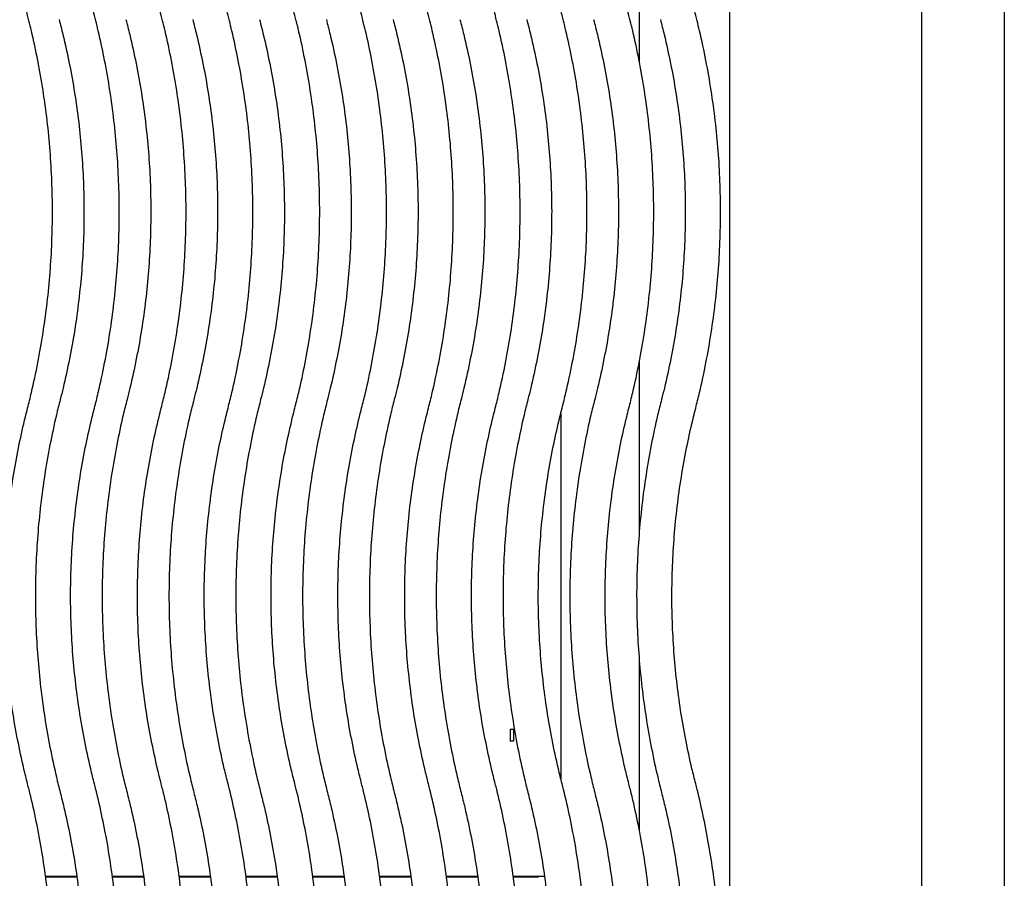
# Model space of a CAD drawing. Header units: inches. Extents: x 35 to 165, y 14 to 115.
# Tile 24 of 48: x 68 to 79, y 78 to 87. Entities that reach past the tile are written whole.
import ezdxf

# ---------------------------------------------------------------- set-up
doc = ezdxf.new("R2010")
doc.units = ezdxf.units.IN
doc.header["$LTSCALE"] = 12
doc.header["$MEASUREMENT"] = 0

msp = doc.modelspace()

# ---------------------------------------------------------------- linework, layer by layer
at = {"color": 7, "linetype": 'Continuous', "lineweight": 25}
for p, q in [((78.0628, 73.8116), (78.0628, 93.858)), ((78.9378, 93.7261), (78.9378, 74.3246)), ((76.0248, 73.9562), (76.0248, 91.8314)), ((75.0675, 86.5416), (75.0675, 88.1884)), ((75.0675, 81.5687), (75.0675, 83.3697)), ((74.2332, 82.8158), (74.2332, 78.9416)), ((75.0675, 78.3801), (75.0675, 80.1875)), ((73.6958, 79.4644), (73.6958, 79.4625)), ((73.7318, 79.4625), (73.6958, 79.4625)), ((73.6958, 79.4625), (73.6958, 79.3376)), ((73.7318, 79.4644), (73.7318, 79.4625)), ((73.7318, 79.4625), (73.7318, 79.3376)), ((73.7318, 79.3376), (73.6958, 79.3376)), ((69.0984, 77.9021), (68.7684, 77.9021)), ((68.7688, 77.8995), (69.0988, 77.8995)), ((69.8071, 77.9021), (69.4771, 77.9021)), ((69.4775, 77.8995), (69.8074, 77.8995)), ((70.5158, 77.9021), (70.1857, 77.9021)), ((70.1861, 77.8995), (70.5161, 77.8995)), ((71.2244, 77.9021), (70.8944, 77.9021)), ((70.8948, 77.8995), (71.2248, 77.8995)), ((71.9331, 77.9021), (71.6031, 77.9021)), ((71.6035, 77.8995), (71.9334, 77.8995)), ((72.6417, 77.9021), (72.3117, 77.9021)), ((72.3121, 77.8995), (72.6421, 77.8995)), ((73.3504, 77.9021), (73.0204, 77.9021)), ((73.0208, 77.8995), (73.3507, 77.8995)), ((74.0591, 77.9021), (73.729, 77.9021)), ((73.7294, 77.8995), (73.9953, 77.8995)), ((73.9953, 77.9021), (73.9953, 77.8985))]:
    msp.add_line(p, q, dxfattribs=at)
at = {"color": 7, "linetype": 'Continuous', "lineweight": 25, "flags": 128}
msp.add_lwpolyline([(74.02, 77.9021), (74.0121, 77.9001), (73.9953, 77.8985)], dxfattribs=at)
at = {"color": 7, "linetype": 'Continuous', "lineweight": 25}
for points, knots in [([(68.5776, 82.8704), (68.5915, 82.9259), (68.6316, 83.0858), (68.6885, 83.3522), (68.7443, 83.6702), (68.7876, 83.99), (68.8187, 84.3113), (68.8373, 84.6336), (68.8435, 84.9563), (68.8372, 85.2791), (68.8186, 85.6013), (68.7875, 85.9226), (68.7441, 86.2425), (68.6882, 86.5604), (68.628, 86.8428), (68.5832, 87.0183), (68.565, 87.0896)], [0, 0, 0, 0, 0.0402679, 0.1159318, 0.191599, 0.2672663, 0.3429335, 0.4186007, 0.4942679, 0.5699352, 0.6456024, 0.7212696, 0.7969368, 0.8726041, 0.9482713, 1, 1, 1, 1]), ([(69.2863, 82.8704), (69.3002, 82.9259), (69.3402, 83.0858), (69.3971, 83.3522), (69.4529, 83.6702), (69.4963, 83.99), (69.5273, 84.3113), (69.546, 84.6336), (69.5521, 84.9563), (69.5459, 85.2791), (69.5272, 85.6013), (69.4961, 85.9226), (69.4528, 86.2425), (69.3969, 86.5604), (69.3366, 86.8428), (69.2918, 87.0183), (69.2737, 87.0896)], [0, 0, 0, 0, 0.0402679, 0.1159318, 0.191599, 0.2672663, 0.3429335, 0.4186007, 0.4942679, 0.5699352, 0.6456024, 0.7212696, 0.7969368, 0.8726041, 0.9482713, 1, 1, 1, 1]), ([(69.9949, 82.8704), (70.0089, 82.9259), (70.0489, 83.0858), (70.1058, 83.3522), (70.1616, 83.6702), (70.205, 83.99), (70.236, 84.3113), (70.2546, 84.6336), (70.2608, 84.9563), (70.2546, 85.2791), (70.2359, 85.6013), (70.2048, 85.9226), (70.1614, 86.2425), (70.1055, 86.5604), (70.0453, 86.8428), (70.0005, 87.0183), (69.9823, 87.0896)], [0, 0, 0, 0, 0.0402679, 0.1159318, 0.191599, 0.2672663, 0.3429335, 0.4186007, 0.4942679, 0.5699352, 0.6456024, 0.7212696, 0.7969368, 0.8726041, 0.9482713, 1, 1, 1, 1]), ([(70.7036, 82.8704), (70.7175, 82.9259), (70.7576, 83.0858), (70.8145, 83.3522), (70.8703, 83.6702), (70.9136, 83.99), (70.9447, 84.3113), (70.9633, 84.6336), (70.9695, 84.9563), (70.9632, 85.2791), (70.9446, 85.6013), (70.9135, 85.9226), (70.8701, 86.2425), (70.8142, 86.5604), (70.7539, 86.8428), (70.7092, 87.0183), (70.691, 87.0896)], [0, 0, 0, 0, 0.0402679, 0.1159318, 0.191599, 0.2672663, 0.3429335, 0.4186007, 0.4942679, 0.5699352, 0.6456024, 0.7212696, 0.7969368, 0.8726041, 0.9482713, 1, 1, 1, 1]), ([(71.4123, 82.8704), (71.4262, 82.9259), (71.4662, 83.0858), (71.5231, 83.3522), (71.5789, 83.6702), (71.6223, 83.99), (71.6533, 84.3113), (71.6719, 84.6336), (71.6781, 84.9563), (71.6719, 85.2791), (71.6532, 85.6013), (71.6221, 85.9226), (71.5787, 86.2425), (71.5229, 86.5604), (71.4626, 86.8428), (71.4178, 87.0183), (71.3996, 87.0896)], [0, 0, 0, 0, 0.0402679, 0.1159318, 0.191599, 0.2672663, 0.3429335, 0.4186007, 0.4942679, 0.5699352, 0.6456024, 0.7212696, 0.7969368, 0.8726041, 0.9482713, 1, 1, 1, 1]), ([(72.1209, 82.8704), (72.1348, 82.9259), (72.1749, 83.0858), (72.2318, 83.3522), (72.2876, 83.6702), (72.3309, 83.99), (72.362, 84.3113), (72.3806, 84.6336), (72.3868, 84.9563), (72.3806, 85.2791), (72.3619, 85.6013), (72.3308, 85.9226), (72.2874, 86.2425), (72.2315, 86.5604), (72.1713, 86.8428), (72.1265, 87.0183), (72.1083, 87.0896)], [0, 0, 0, 0, 0.0402679, 0.1159318, 0.191599, 0.2672663, 0.3429335, 0.4186007, 0.4942679, 0.5699352, 0.6456024, 0.7212696, 0.7969368, 0.8726041, 0.9482713, 1, 1, 1, 1]), ([(72.8296, 82.8704), (72.8435, 82.9259), (72.8836, 83.0858), (72.9404, 83.3522), (72.9963, 83.6702), (73.0396, 83.99), (73.0706, 84.3113), (73.0893, 84.6336), (73.0955, 84.9563), (73.0892, 85.2791), (73.0705, 85.6013), (73.0395, 85.9226), (72.9961, 86.2425), (72.9402, 86.5604), (72.8799, 86.8428), (72.8351, 87.0183), (72.817, 87.0896)], [0, 0, 0, 0, 0.0402679, 0.1159318, 0.191599, 0.2672663, 0.3429335, 0.4186007, 0.4942679, 0.5699352, 0.6456024, 0.7212696, 0.7969368, 0.8726041, 0.9482713, 1, 1, 1, 1]), ([(73.5383, 82.8704), (73.5522, 82.9259), (73.5922, 83.0858), (73.6491, 83.3522), (73.7049, 83.6702), (73.7483, 83.99), (73.7793, 84.3113), (73.7979, 84.6336), (73.8041, 84.9563), (73.7979, 85.2791), (73.7792, 85.6013), (73.7481, 85.9226), (73.7047, 86.2425), (73.6489, 86.5604), (73.5886, 86.8428), (73.5438, 87.0183), (73.5256, 87.0896)], [0, 0, 0, 0, 0.0402679, 0.1159318, 0.191599, 0.2672663, 0.3429335, 0.4186007, 0.4942679, 0.5699352, 0.6456024, 0.7212696, 0.7969368, 0.8726041, 0.9482713, 1, 1, 1, 1]), ([(74.2469, 82.8704), (74.2608, 82.9259), (74.3009, 83.0858), (74.3578, 83.3522), (74.4136, 83.6702), (74.4569, 83.99), (74.488, 84.3113), (74.5066, 84.6336), (74.5128, 84.9563), (74.5065, 85.2791), (74.4879, 85.6013), (74.4568, 85.9226), (74.4134, 86.2425), (74.3575, 86.5604), (74.2972, 86.8428), (74.2525, 87.0183), (74.2343, 87.0896)], [0, 0, 0, 0, 0.0402679, 0.1159318, 0.191599, 0.2672663, 0.3429335, 0.4186007, 0.4942679, 0.5699352, 0.6456024, 0.7212696, 0.7969368, 0.8726041, 0.9482713, 1, 1, 1, 1]), ([(74.9556, 82.8704), (74.9695, 82.9259), (75.0095, 83.0858), (75.0664, 83.3522), (75.1222, 83.6702), (75.1656, 83.99), (75.1966, 84.3113), (75.2152, 84.6336), (75.2214, 84.9563), (75.2152, 85.2791), (75.1965, 85.6013), (75.1654, 85.9226), (75.122, 86.2425), (75.0662, 86.5604), (75.0059, 86.8428), (74.9611, 87.0183), (74.9429, 87.0896)], [0, 0, 0, 0, 0.0402679, 0.1159318, 0.191599, 0.2672663, 0.3429335, 0.4186007, 0.4942679, 0.5699352, 0.6456024, 0.7212696, 0.7969368, 0.8726041, 0.9482713, 1, 1, 1, 1]), ([(75.6642, 82.8704), (75.6781, 82.9259), (75.7182, 83.0858), (75.7751, 83.3522), (75.8309, 83.6702), (75.8742, 83.99), (75.9053, 84.3113), (75.9239, 84.6336), (75.9301, 84.9563), (75.9239, 85.2791), (75.9052, 85.6013), (75.8741, 85.9226), (75.8307, 86.2425), (75.7748, 86.5604), (75.7146, 86.8428), (75.6698, 87.0183), (75.6516, 87.0896)], [0, 0, 0, 0, 0.0402679, 0.1159318, 0.191599, 0.2672663, 0.3429335, 0.4186007, 0.4942679, 0.5699352, 0.6456024, 0.7212696, 0.7969368, 0.8726041, 0.9482713, 1, 1, 1, 1]), ([(68.912, 86.9943), (68.9256, 86.9413), (68.9654, 86.7865), (69.0221, 86.5276), (69.0781, 86.2171), (69.1217, 85.9046), (69.1529, 85.5907), (69.1717, 85.2757), (69.1781, 84.9603), (69.1721, 84.6448), (69.1536, 84.3298), (69.1227, 84.0159), (69.0795, 83.7033), (69.0239, 83.3928), (68.9701, 83.1464), (68.9343, 83.004), (68.924, 82.9635)], [0, 0, 0, 0, 0.040268, 0.1176803, 0.1950963, 0.2725122, 0.3499281, 0.4273441, 0.50476, 0.5821759, 0.6595919, 0.7370078, 0.8144238, 0.8918397, 0.9692556, 1, 1, 1, 1]), ([(69.6206, 86.9943), (69.6343, 86.9413), (69.674, 86.7865), (69.7308, 86.5276), (69.7868, 86.2171), (69.8303, 85.9046), (69.8616, 85.5907), (69.8804, 85.2757), (69.8868, 84.9603), (69.8808, 84.6448), (69.8623, 84.3298), (69.8314, 84.0159), (69.7882, 83.7033), (69.7326, 83.3928), (69.6788, 83.1464), (69.6429, 83.004), (69.6327, 82.9635)], [0, 0, 0, 0, 0.040268, 0.1176803, 0.1950963, 0.2725122, 0.3499281, 0.4273441, 0.50476, 0.5821759, 0.6595919, 0.7370078, 0.8144238, 0.8918397, 0.9692556, 1, 1, 1, 1]), ([(70.3293, 86.9943), (70.3429, 86.9413), (70.3827, 86.7865), (70.4395, 86.5276), (70.4954, 86.2171), (70.539, 85.9046), (70.5702, 85.5907), (70.5891, 85.2757), (70.5955, 84.9603), (70.5894, 84.6448), (70.5709, 84.3298), (70.5401, 84.0159), (70.4969, 83.7033), (70.4413, 83.3928), (70.3875, 83.1464), (70.3516, 83.004), (70.3414, 82.9635)], [0, 0, 0, 0, 0.040268, 0.1176803, 0.1950963, 0.2725122, 0.3499281, 0.4273441, 0.50476, 0.5821759, 0.6595919, 0.7370078, 0.8144238, 0.8918397, 0.9692556, 1, 1, 1, 1]), ([(71.038, 86.9943), (71.0516, 86.9413), (71.0913, 86.7865), (71.1481, 86.5276), (71.2041, 86.2171), (71.2477, 85.9046), (71.2789, 85.5907), (71.2977, 85.2757), (71.3041, 84.9603), (71.2981, 84.6448), (71.2796, 84.3298), (71.2487, 84.0159), (71.2055, 83.7033), (71.1499, 83.3928), (71.0961, 83.1464), (71.0602, 83.004), (71.05, 82.9635)], [0, 0, 0, 0, 0.040268, 0.1176803, 0.1950963, 0.2725122, 0.3499281, 0.4273441, 0.50476, 0.5821759, 0.6595919, 0.7370078, 0.8144238, 0.8918397, 0.9692556, 1, 1, 1, 1]), ([(71.7466, 86.9943), (71.7602, 86.9413), (71.8, 86.7865), (71.8568, 86.5276), (71.9128, 86.2171), (71.9563, 85.9046), (71.9876, 85.5907), (72.0064, 85.2757), (72.0128, 84.9603), (72.0067, 84.6448), (71.9883, 84.3298), (71.9574, 84.0159), (71.9142, 83.7033), (71.8586, 83.3928), (71.8048, 83.1464), (71.7689, 83.004), (71.7587, 82.9635)], [0, 0, 0, 0, 0.040268, 0.1176803, 0.1950963, 0.2725122, 0.3499281, 0.4273441, 0.50476, 0.5821759, 0.6595919, 0.7370078, 0.8144238, 0.8918397, 0.9692556, 1, 1, 1, 1]), ([(72.4553, 86.9943), (72.4689, 86.9413), (72.5087, 86.7865), (72.5654, 86.5276), (72.6214, 86.2171), (72.665, 85.9046), (72.6962, 85.5907), (72.715, 85.2757), (72.7214, 84.9603), (72.7154, 84.6448), (72.6969, 84.3298), (72.6661, 84.0159), (72.6229, 83.7033), (72.5672, 83.3928), (72.5135, 83.1464), (72.4776, 83.004), (72.4674, 82.9635)], [0, 0, 0, 0, 0.040268, 0.1176803, 0.1950963, 0.2725122, 0.3499281, 0.4273441, 0.50476, 0.5821759, 0.6595919, 0.7370078, 0.8144238, 0.8918397, 0.9692556, 1, 1, 1, 1]), ([(73.164, 86.9943), (73.1776, 86.9413), (73.2173, 86.7865), (73.2741, 86.5276), (73.3301, 86.2171), (73.3736, 85.9046), (73.4049, 85.5907), (73.4237, 85.2757), (73.4301, 84.9603), (73.4241, 84.6448), (73.4056, 84.3298), (73.3747, 84.0159), (73.3315, 83.7033), (73.2759, 83.3928), (73.2221, 83.1464), (73.1862, 83.004), (73.176, 82.9635)], [0, 0, 0, 0, 0.040268, 0.1176803, 0.1950963, 0.2725122, 0.3499281, 0.4273441, 0.50476, 0.5821759, 0.6595919, 0.7370078, 0.8144238, 0.8918397, 0.9692556, 1, 1, 1, 1]), ([(73.8726, 86.9943), (73.8862, 86.9413), (73.926, 86.7865), (73.9828, 86.5276), (74.0388, 86.2171), (74.0823, 85.9046), (74.1135, 85.5907), (74.1324, 85.2757), (74.1388, 84.9603), (74.1327, 84.6448), (74.1143, 84.3298), (74.0834, 84.0159), (74.0402, 83.7033), (73.9846, 83.3928), (73.9308, 83.1464), (73.8949, 83.004), (73.8847, 82.9635)], [0, 0, 0, 0, 0.04026804, 0.11768032, 0.19509625, 0.27251219, 0.34992813, 0.42734407, 0.50476001, 0.58217594, 0.65959188, 0.73700782, 0.81442376, 0.8918397, 0.96925564, 1, 1, 1, 1]), ([(74.5813, 86.9943), (74.5949, 86.9413), (74.6346, 86.7865), (74.6914, 86.5276), (74.7474, 86.2171), (74.791, 85.9046), (74.8222, 85.5907), (74.841, 85.2757), (74.8474, 84.9603), (74.8414, 84.6448), (74.8229, 84.3298), (74.792, 84.0159), (74.7488, 83.7033), (74.6932, 83.3928), (74.6394, 83.1464), (74.6035, 83.004), (74.5933, 82.9635)], [0, 0, 0, 0, 0.040268, 0.1176803, 0.1950963, 0.2725122, 0.3499281, 0.4273441, 0.50476, 0.5821759, 0.6595919, 0.7370078, 0.8144238, 0.8918397, 0.9692556, 1, 1, 1, 1]), ([(75.2899, 86.9943), (75.3035, 86.9413), (75.3433, 86.7865), (75.4001, 86.5276), (75.4561, 86.2171), (75.4996, 85.9046), (75.5309, 85.5907), (75.5497, 85.2757), (75.5561, 84.9603), (75.55, 84.6448), (75.5316, 84.3298), (75.5007, 84.0159), (75.4575, 83.7033), (75.4019, 83.3928), (75.3481, 83.1464), (75.3122, 83.004), (75.302, 82.9635)], [0, 0, 0, 0, 0.040268, 0.1176803, 0.1950963, 0.2725122, 0.3499281, 0.4273441, 0.50476, 0.5821759, 0.6595919, 0.7370078, 0.8144238, 0.8918397, 0.9692556, 1, 1, 1, 1]), ([(68.924, 82.9635), (68.9101, 82.908), (68.8701, 82.7481), (68.8132, 82.4816), (68.7574, 82.1637), (68.714, 81.8438), (68.683, 81.5225), (68.6644, 81.2003), (68.6582, 80.8775), (68.6644, 80.5548), (68.6831, 80.2325), (68.7142, 79.9113), (68.7576, 79.5914), (68.8134, 79.2735), (68.8703, 79.0074), (68.9102, 78.8479), (68.924, 78.7928)], [0, 0, 0, 0, 0.0407469, 0.1173108, 0.1938781, 0.2704454, 0.3470127, 0.42358, 0.5001473, 0.5767146, 0.6532819, 0.7298492, 0.8064165, 0.8829838, 0.959551, 1, 1, 1, 1]), ([(69.6327, 82.9635), (69.6188, 82.908), (69.5787, 82.7481), (69.5219, 82.4816), (69.4661, 82.1637), (69.4227, 81.8438), (69.3917, 81.5225), (69.373, 81.2003), (69.3668, 80.8775), (69.3731, 80.5548), (69.3918, 80.2325), (69.4228, 79.9113), (69.4662, 79.5914), (69.5221, 79.2735), (69.5789, 79.0074), (69.6189, 78.8479), (69.6327, 78.7928)], [0, 0, 0, 0, 0.0407469, 0.1173108, 0.1938781, 0.2704454, 0.3470127, 0.42358, 0.5001473, 0.5767146, 0.6532819, 0.7298492, 0.8064165, 0.8829838, 0.959551, 1, 1, 1, 1]), ([(70.3414, 82.9635), (70.3275, 82.908), (70.2874, 82.7481), (70.2305, 82.4816), (70.1747, 82.1637), (70.1314, 81.8438), (70.1003, 81.5225), (70.0817, 81.2003), (70.0755, 80.8775), (70.0818, 80.5548), (70.1004, 80.2325), (70.1315, 79.9113), (70.1749, 79.5914), (70.2308, 79.2735), (70.2876, 79.0074), (70.3276, 78.8479), (70.3414, 78.7928)], [0, 0, 0, 0, 0.0407469, 0.1173108, 0.1938781, 0.2704454, 0.3470127, 0.42358, 0.5001473, 0.5767146, 0.6532819, 0.7298492, 0.8064165, 0.8829838, 0.959551, 1, 1, 1, 1]), ([(71.05, 82.9635), (71.0361, 82.908), (70.9961, 82.7481), (70.9392, 82.4816), (70.8834, 82.1637), (70.84, 81.8438), (70.809, 81.5225), (70.7904, 81.2003), (70.7842, 80.8775), (70.7904, 80.5548), (70.8091, 80.2325), (70.8402, 79.9113), (70.8836, 79.5914), (70.9394, 79.2735), (70.9963, 79.0074), (71.0362, 78.8479), (71.05, 78.7928)], [0, 0, 0, 0, 0.0407469, 0.1173108, 0.1938781, 0.2704454, 0.3470127, 0.42358, 0.5001473, 0.5767146, 0.6532819, 0.7298492, 0.8064165, 0.8829838, 0.959551, 1, 1, 1, 1]), ([(71.7587, 82.9635), (71.7448, 82.908), (71.7047, 82.7481), (71.6478, 82.4816), (71.592, 82.1637), (71.5487, 81.8438), (71.5176, 81.5225), (71.499, 81.2003), (71.4928, 80.8775), (71.4991, 80.5548), (71.5177, 80.2325), (71.5488, 79.9113), (71.5922, 79.5914), (71.6481, 79.2735), (71.7049, 79.0074), (71.7449, 78.8479), (71.7587, 78.7928)], [0, 0, 0, 0, 0.0407469, 0.1173108, 0.1938781, 0.2704454, 0.3470127, 0.42358, 0.5001473, 0.5767146, 0.6532819, 0.7298492, 0.8064165, 0.8829838, 0.959551, 1, 1, 1, 1]), ([(72.4674, 82.9635), (72.4534, 82.908), (72.4134, 82.7481), (72.3565, 82.4816), (72.3007, 82.1637), (72.2573, 81.8438), (72.2263, 81.5225), (72.2077, 81.2003), (72.2015, 80.8775), (72.2077, 80.5548), (72.2264, 80.2325), (72.2575, 79.9113), (72.3009, 79.5914), (72.3567, 79.2735), (72.4136, 79.0074), (72.4535, 78.8479), (72.4674, 78.7928)], [0, 0, 0, 0, 0.0407469, 0.1173108, 0.1938781, 0.2704454, 0.3470127, 0.42358, 0.5001473, 0.5767146, 0.6532819, 0.7298492, 0.8064165, 0.8829838, 0.959551, 1, 1, 1, 1]), ([(73.176, 82.9635), (73.1621, 82.908), (73.1221, 82.7481), (73.0652, 82.4816), (73.0094, 82.1637), (72.966, 81.8438), (72.935, 81.5225), (72.9163, 81.2003), (72.9102, 80.8775), (72.9164, 80.5548), (72.9351, 80.2325), (72.9662, 79.9113), (73.0095, 79.5914), (73.0654, 79.2735), (73.1222, 79.0074), (73.1622, 78.8479), (73.176, 78.7928)], [0, 0, 0, 0, 0.04074691, 0.11731081, 0.19387811, 0.2704454, 0.34701269, 0.42357999, 0.50014728, 0.57671458, 0.65328187, 0.72984917, 0.80641646, 0.88298375, 0.95955105, 1, 1, 1, 1]), ([(73.8847, 82.9635), (73.8708, 82.908), (73.8307, 82.7481), (73.7738, 82.4816), (73.718, 82.1637), (73.6747, 81.8438), (73.6436, 81.5225), (73.625, 81.2003), (73.6188, 80.8775), (73.6251, 80.5548), (73.6437, 80.2325), (73.6748, 79.9113), (73.7182, 79.5914), (73.7741, 79.2735), (73.8309, 79.0074), (73.8709, 78.8479), (73.8847, 78.7928)], [0, 0, 0, 0, 0.0407469, 0.1173108, 0.1938781, 0.2704454, 0.3470127, 0.42358, 0.5001473, 0.5767146, 0.6532819, 0.7298492, 0.8064165, 0.8829838, 0.959551, 1, 1, 1, 1]), ([(74.5933, 82.9635), (74.5794, 82.908), (74.5394, 82.7481), (74.4825, 82.4816), (74.4267, 82.1637), (74.3833, 81.8438), (74.3523, 81.5225), (74.3337, 81.2003), (74.3275, 80.8775), (74.3337, 80.5548), (74.3524, 80.2325), (74.3835, 79.9113), (74.4269, 79.5914), (74.4827, 79.2735), (74.5396, 79.0074), (74.5795, 78.8479), (74.5933, 78.7928)], [0, 0, 0, 0, 0.0407469, 0.1173108, 0.1938781, 0.2704454, 0.3470127, 0.42358, 0.5001473, 0.5767146, 0.6532819, 0.7298492, 0.8064165, 0.8829838, 0.959551, 1, 1, 1, 1]), ([(75.302, 82.9635), (75.2881, 82.908), (75.248, 82.7481), (75.1911, 82.4816), (75.1353, 82.1637), (75.092, 81.8438), (75.061, 81.5225), (75.0423, 81.2003), (75.0361, 80.8775), (75.0424, 80.5548), (75.0611, 80.2325), (75.0921, 79.9113), (75.1355, 79.5914), (75.1914, 79.2735), (75.2482, 79.0074), (75.2882, 78.8479), (75.302, 78.7928)], [0, 0, 0, 0, 0.0407469, 0.1173108, 0.1938781, 0.2704454, 0.3470127, 0.42358, 0.5001473, 0.5767146, 0.6532819, 0.7298492, 0.8064165, 0.8829838, 0.959551, 1, 1, 1, 1]), ([(68.5776, 78.8859), (68.5643, 78.939), (68.5255, 79.094), (68.4703, 79.3533), (68.4161, 79.6641), (68.3745, 79.9768), (68.3451, 80.291), (68.3282, 80.606), (68.3237, 80.9215), (68.3316, 81.2369), (68.3519, 81.5518), (68.3847, 81.8656), (68.4298, 82.1779), (68.4862, 82.4826), (68.5378, 82.7131), (68.5699, 82.84), (68.5776, 82.8704)], [0, 0, 0, 0, 0.040747, 0.1190801, 0.1974169, 0.2757537, 0.3540905, 0.4324273, 0.5107641, 0.5891009, 0.6674377, 0.7457745, 0.8241113, 0.9024481, 0.9766651, 1, 1, 1, 1]), ([(69.2863, 78.8859), (69.273, 78.939), (69.2342, 79.094), (69.1789, 79.3533), (69.1248, 79.6641), (69.0831, 79.9768), (69.0538, 80.291), (69.0368, 80.606), (69.0323, 80.9215), (69.0402, 81.2369), (69.0606, 81.5518), (69.0934, 81.8656), (69.1384, 82.1779), (69.1949, 82.4826), (69.2465, 82.7131), (69.2786, 82.84), (69.2863, 82.8704)], [0, 0, 0, 0, 0.040747, 0.1190801, 0.1974169, 0.2757537, 0.3540905, 0.4324273, 0.5107641, 0.5891009, 0.6674377, 0.7457745, 0.8241113, 0.9024481, 0.9766651, 1, 1, 1, 1]), ([(69.9949, 78.8859), (69.9817, 78.939), (69.9428, 79.094), (69.8876, 79.3533), (69.8335, 79.6641), (69.7918, 79.9768), (69.7624, 80.291), (69.7455, 80.606), (69.741, 80.9215), (69.7489, 81.2369), (69.7693, 81.5518), (69.802, 81.8656), (69.8471, 82.1779), (69.9035, 82.4826), (69.9551, 82.7131), (69.9873, 82.84), (69.9949, 82.8704)], [0, 0, 0, 0, 0.040747, 0.1190801, 0.1974169, 0.2757537, 0.3540905, 0.4324273, 0.5107641, 0.5891009, 0.6674377, 0.7457745, 0.8241113, 0.9024481, 0.9766651, 1, 1, 1, 1]), ([(70.7036, 78.8859), (70.6903, 78.939), (70.6515, 79.094), (70.5963, 79.3533), (70.5421, 79.6641), (70.5004, 79.9768), (70.4711, 80.291), (70.4542, 80.606), (70.4496, 80.9215), (70.4576, 81.2369), (70.4779, 81.5518), (70.5107, 81.8656), (70.5557, 82.1779), (70.6122, 82.4826), (70.6638, 82.7131), (70.6959, 82.84), (70.7036, 82.8704)], [0, 0, 0, 0, 0.040747, 0.1190801, 0.1974169, 0.2757537, 0.3540905, 0.4324273, 0.5107641, 0.5891009, 0.6674377, 0.7457745, 0.8241113, 0.9024481, 0.9766651, 1, 1, 1, 1]), ([(71.4123, 78.8859), (71.399, 78.939), (71.3601, 79.094), (71.3049, 79.3533), (71.2508, 79.6641), (71.2091, 79.9768), (71.1798, 80.291), (71.1628, 80.606), (71.1583, 80.9215), (71.1662, 81.2369), (71.1866, 81.5518), (71.2193, 81.8656), (71.2644, 82.1779), (71.3209, 82.4826), (71.3724, 82.7131), (71.4046, 82.84), (71.4123, 82.8704)], [0, 0, 0, 0, 0.040747, 0.1190801, 0.1974169, 0.2757537, 0.3540905, 0.4324273, 0.5107641, 0.5891009, 0.6674377, 0.7457745, 0.8241113, 0.9024481, 0.9766651, 1, 1, 1, 1]), ([(72.1209, 78.8859), (72.1076, 78.939), (72.0688, 79.094), (72.0136, 79.3533), (71.9594, 79.6641), (71.9178, 79.9768), (71.8884, 80.291), (71.8715, 80.606), (71.867, 80.9215), (71.8749, 81.2369), (71.8952, 81.5518), (71.928, 81.8656), (71.9731, 82.1779), (72.0295, 82.4826), (72.0811, 82.7131), (72.1132, 82.84), (72.1209, 82.8704)], [0, 0, 0, 0, 0.040747, 0.1190801, 0.1974169, 0.2757537, 0.3540905, 0.4324273, 0.5107641, 0.5891009, 0.6674377, 0.7457745, 0.8241113, 0.9024481, 0.9766651, 1, 1, 1, 1]), ([(72.8296, 78.8859), (72.8163, 78.939), (72.7775, 79.094), (72.7222, 79.3533), (72.6681, 79.6641), (72.6264, 79.9768), (72.5971, 80.291), (72.5801, 80.606), (72.5756, 80.9215), (72.5836, 81.2369), (72.6039, 81.5518), (72.6367, 81.8656), (72.6817, 82.1779), (72.7382, 82.4826), (72.7898, 82.7131), (72.8219, 82.84), (72.8296, 82.8704)], [0, 0, 0, 0, 0.040747, 0.1190801, 0.1974169, 0.2757537, 0.3540905, 0.4324273, 0.5107641, 0.5891009, 0.6674377, 0.7457745, 0.8241113, 0.9024481, 0.9766651, 1, 1, 1, 1]), ([(73.5383, 78.8859), (73.525, 78.939), (73.4861, 79.094), (73.4309, 79.3533), (73.3768, 79.6641), (73.3351, 79.9768), (73.3057, 80.291), (73.2888, 80.606), (73.2843, 80.9215), (73.2922, 81.2369), (73.3126, 81.5518), (73.3453, 81.8656), (73.3904, 82.1779), (73.4468, 82.4826), (73.4984, 82.7131), (73.5306, 82.84), (73.5383, 82.8704)], [0, 0, 0, 0, 0.040747, 0.1190801, 0.1974169, 0.2757537, 0.3540905, 0.4324273, 0.5107641, 0.5891009, 0.6674377, 0.7457745, 0.8241113, 0.9024481, 0.9766651, 1, 1, 1, 1]), ([(74.2469, 78.8859), (74.2336, 78.939), (74.1948, 79.094), (74.1396, 79.3533), (74.0854, 79.6641), (74.0438, 79.9768), (74.0144, 80.291), (73.9975, 80.606), (73.9929, 80.9215), (74.0009, 81.2369), (74.0212, 81.5518), (74.054, 81.8656), (74.0991, 82.1779), (74.1555, 82.4826), (74.2071, 82.7131), (74.2392, 82.84), (74.2469, 82.8704)], [0, 0, 0, 0, 0.040747, 0.1190801, 0.1974169, 0.2757537, 0.3540905, 0.4324273, 0.5107641, 0.5891009, 0.6674377, 0.7457745, 0.8241113, 0.9024481, 0.9766651, 1, 1, 1, 1]), ([(74.9556, 78.8859), (74.9423, 78.939), (74.9034, 79.094), (74.8482, 79.3533), (74.7941, 79.6641), (74.7524, 79.9768), (74.7231, 80.291), (74.7061, 80.606), (74.7016, 80.9215), (74.7095, 81.2369), (74.7299, 81.5518), (74.7626, 81.8656), (74.8077, 82.1779), (74.8642, 82.4826), (74.9157, 82.7131), (74.9479, 82.84), (74.9556, 82.8704)], [0, 0, 0, 0, 0.040747, 0.1190801, 0.1974169, 0.2757537, 0.3540905, 0.4324273, 0.5107641, 0.5891009, 0.6674377, 0.7457745, 0.8241113, 0.9024481, 0.9766651, 1, 1, 1, 1]), ([(75.6642, 78.8859), (75.6509, 78.939), (75.6121, 79.094), (75.5569, 79.3533), (75.5028, 79.6641), (75.4611, 79.9768), (75.4317, 80.291), (75.4148, 80.606), (75.4103, 80.9215), (75.4182, 81.2369), (75.4386, 81.5518), (75.4713, 81.8656), (75.5164, 82.1779), (75.5728, 82.4826), (75.6244, 82.7131), (75.6565, 82.84), (75.6642, 82.8704)], [0, 0, 0, 0, 0.04074702, 0.11908012, 0.19741692, 0.27575372, 0.35409051, 0.43242731, 0.51076411, 0.58910091, 0.66743771, 0.74577451, 0.8241113, 0.9024481, 0.97666505, 1, 1, 1, 1]), ([(68.5256, 74.5223), (68.5408, 74.5775), (68.5846, 74.7364), (68.6479, 75.0014), (68.7113, 75.3179), (68.7622, 75.6367), (68.8009, 75.9571), (68.8272, 76.2789), (68.8411, 76.6014), (68.8426, 76.9241), (68.8316, 77.2468), (68.8082, 77.5687), (68.7724, 77.8895), (68.7243, 78.2087), (68.6649, 78.5202), (68.6134, 78.7455), (68.5829, 78.8651), (68.5776, 78.8859)], [0, 0, 0, 0, 0.0389025, 0.1120008, 0.1851022, 0.2582037, 0.3313052, 0.4044067, 0.4775082, 0.5506097, 0.6237111, 0.6968126, 0.7699141, 0.8430156, 0.9161171, 0.9853729, 1, 1, 1, 1]), ([(69.2342, 74.5223), (69.2494, 74.5775), (69.2933, 74.7364), (69.3565, 75.0014), (69.4199, 75.3179), (69.4709, 75.6367), (69.5096, 75.9571), (69.5359, 76.2789), (69.5498, 76.6014), (69.5512, 76.9241), (69.5403, 77.2468), (69.5169, 77.5687), (69.4811, 77.8895), (69.433, 78.2087), (69.3736, 78.5202), (69.322, 78.7455), (69.2916, 78.8651), (69.2863, 78.8859)], [0, 0, 0, 0, 0.03890251, 0.11200075, 0.18510224, 0.25820372, 0.33130521, 0.40440669, 0.47750818, 0.55060966, 0.62371115, 0.69681264, 0.76991412, 0.84301561, 0.91611709, 0.98537293, 1, 1, 1, 1]), ([(69.9429, 74.5223), (69.9581, 74.5775), (70.002, 74.7364), (70.0652, 75.0014), (70.1286, 75.3179), (70.1795, 75.6367), (70.2182, 75.9571), (70.2445, 76.2789), (70.2584, 76.6014), (70.2599, 76.9241), (70.2489, 77.2468), (70.2255, 77.5687), (70.1897, 77.8895), (70.1416, 78.2087), (70.0822, 78.5202), (70.0307, 78.7455), (70.0003, 78.8651), (69.9949, 78.8859)], [0, 0, 0, 0, 0.0389025, 0.1120008, 0.1851022, 0.2582037, 0.3313052, 0.4044067, 0.4775082, 0.5506097, 0.6237111, 0.6968126, 0.7699141, 0.8430156, 0.9161171, 0.9853729, 1, 1, 1, 1]), ([(70.6515, 74.5223), (70.6668, 74.5775), (70.7106, 74.7364), (70.7739, 75.0014), (70.8372, 75.3179), (70.8882, 75.6367), (70.9269, 75.9571), (70.9532, 76.2789), (70.9671, 76.6014), (70.9686, 76.9241), (70.9576, 77.2468), (70.9342, 77.5687), (70.8984, 77.8895), (70.8503, 78.2087), (70.7909, 78.5202), (70.7394, 78.7455), (70.7089, 78.8651), (70.7036, 78.8859)], [0, 0, 0, 0, 0.0389025, 0.1120008, 0.1851022, 0.2582037, 0.3313052, 0.4044067, 0.4775082, 0.5506097, 0.6237111, 0.6968126, 0.7699141, 0.8430156, 0.9161171, 0.9853729, 1, 1, 1, 1]), ([(71.3602, 74.5223), (71.3754, 74.5775), (71.4193, 74.7364), (71.4825, 75.0014), (71.5459, 75.3179), (71.5969, 75.6367), (71.6356, 75.9571), (71.6619, 76.2789), (71.6758, 76.6014), (71.6772, 76.9241), (71.6662, 77.2468), (71.6428, 77.5687), (71.6071, 77.8895), (71.5589, 78.2087), (71.4996, 78.5202), (71.448, 78.7455), (71.4176, 78.8651), (71.4123, 78.8859)], [0, 0, 0, 0, 0.03890251, 0.11200075, 0.18510224, 0.25820372, 0.33130521, 0.40440669, 0.47750818, 0.55060966, 0.62371115, 0.69681264, 0.76991412, 0.84301561, 0.91611709, 0.98537293, 1, 1, 1, 1]), ([(72.0689, 74.5223), (72.0841, 74.5775), (72.128, 74.7364), (72.1912, 75.0014), (72.2546, 75.3179), (72.3055, 75.6367), (72.3442, 75.9571), (72.3705, 76.2789), (72.3844, 76.6014), (72.3859, 76.9241), (72.3749, 77.2468), (72.3515, 77.5687), (72.3157, 77.8895), (72.2676, 78.2087), (72.2082, 78.5202), (72.1567, 78.7455), (72.1262, 78.8651), (72.1209, 78.8859)], [0, 0, 0, 0, 0.0389025, 0.1120008, 0.1851022, 0.2582037, 0.3313052, 0.4044067, 0.4775082, 0.5506097, 0.6237111, 0.6968126, 0.7699141, 0.8430156, 0.9161171, 0.9853729, 1, 1, 1, 1]), ([(72.7775, 74.5223), (72.7928, 74.5775), (72.8366, 74.7364), (72.8998, 75.0014), (72.9632, 75.3179), (73.0142, 75.6367), (73.0529, 75.9571), (73.0792, 76.2789), (73.0931, 76.6014), (73.0945, 76.9241), (73.0836, 77.2468), (73.0602, 77.5687), (73.0244, 77.8895), (72.9763, 78.2087), (72.9169, 78.5202), (72.8653, 78.7455), (72.8349, 78.8651), (72.8296, 78.8859)], [0, 0, 0, 0, 0.0389025, 0.1120008, 0.1851022, 0.2582037, 0.3313052, 0.4044067, 0.4775082, 0.5506097, 0.6237111, 0.6968126, 0.7699141, 0.8430156, 0.9161171, 0.9853729, 1, 1, 1, 1]), ([(73.4862, 74.5223), (73.5014, 74.5775), (73.5453, 74.7364), (73.6085, 75.0014), (73.6719, 75.3179), (73.7229, 75.6367), (73.7615, 75.9571), (73.7879, 76.2789), (73.8017, 76.6014), (73.8032, 76.9241), (73.7922, 77.2468), (73.7688, 77.5687), (73.733, 77.8895), (73.6849, 78.2087), (73.6255, 78.5202), (73.574, 78.7455), (73.5436, 78.8651), (73.5383, 78.8859)], [0, 0, 0, 0, 0.0389025, 0.1120008, 0.1851022, 0.2582037, 0.3313052, 0.4044067, 0.4775082, 0.5506097, 0.6237111, 0.6968126, 0.7699141, 0.8430156, 0.9161171, 0.9853729, 1, 1, 1, 1]), ([(74.1948, 74.5223), (74.2101, 74.5775), (74.2539, 74.7364), (74.3172, 75.0014), (74.3805, 75.3179), (74.4315, 75.6367), (74.4702, 75.9571), (74.4965, 76.2789), (74.5104, 76.6014), (74.5119, 76.9241), (74.5009, 77.2468), (74.4775, 77.5687), (74.4417, 77.8895), (74.3936, 78.2087), (74.3342, 78.5202), (74.2827, 78.7455), (74.2522, 78.8651), (74.2469, 78.8859)], [0, 0, 0, 0, 0.0389025, 0.1120008, 0.1851022, 0.2582037, 0.3313052, 0.4044067, 0.4775082, 0.5506097, 0.6237111, 0.6968126, 0.7699141, 0.8430156, 0.9161171, 0.9853729, 1, 1, 1, 1]), ([(74.9035, 74.5223), (74.9187, 74.5775), (74.9626, 74.7364), (75.0258, 75.0014), (75.0892, 75.3179), (75.1402, 75.6367), (75.1789, 75.9571), (75.2052, 76.2789), (75.2191, 76.6014), (75.2205, 76.9241), (75.2096, 77.2468), (75.1862, 77.5687), (75.1504, 77.8895), (75.1023, 78.2087), (75.0429, 78.5202), (74.9913, 78.7455), (74.9609, 78.8651), (74.9556, 78.8859)], [0, 0, 0, 0, 0.0389025, 0.1120008, 0.1851022, 0.2582037, 0.3313052, 0.4044067, 0.4775082, 0.5506097, 0.6237111, 0.6968126, 0.7699141, 0.8430156, 0.9161171, 0.9853729, 1, 1, 1, 1]), ([(75.6122, 74.5223), (75.6274, 74.5775), (75.6713, 74.7364), (75.7345, 75.0014), (75.7979, 75.3179), (75.8488, 75.6367), (75.8875, 75.9571), (75.9138, 76.2789), (75.9277, 76.6014), (75.9292, 76.9241), (75.9182, 77.2468), (75.8948, 77.5687), (75.859, 77.8895), (75.8109, 78.2087), (75.7515, 78.5202), (75.7, 78.7455), (75.6695, 78.8651), (75.6642, 78.8859)], [0, 0, 0, 0, 0.0389025, 0.1120008, 0.1851022, 0.2582037, 0.3313052, 0.4044067, 0.4775082, 0.5506097, 0.6237111, 0.6968126, 0.7699141, 0.8430156, 0.9161171, 0.9853729, 1, 1, 1, 1]), ([(68.924, 78.7928), (68.9373, 78.7398), (68.9762, 78.5847), (69.0314, 78.3255), (69.0855, 78.0147), (69.1272, 77.7019), (69.1566, 77.3878), (69.1735, 77.0727), (69.178, 76.7572), (69.1701, 76.4418), (69.1497, 76.127), (69.117, 75.8132), (69.0719, 75.5009), (69.0144, 75.1907), (68.9489, 74.8981), (68.8978, 74.7104), (68.8743, 74.6241)], [0, 0, 0, 0, 0.0389026, 0.11369, 0.1884809, 0.2632718, 0.3380627, 0.4128536, 0.4876446, 0.5624355, 0.6372264, 0.7120173, 0.7868082, 0.8615991, 0.93639, 1, 1, 1, 1]), ([(69.6327, 78.7928), (69.646, 78.7398), (69.6848, 78.5847), (69.7401, 78.3255), (69.7942, 78.0147), (69.8359, 77.7019), (69.8652, 77.3878), (69.8822, 77.0727), (69.8867, 76.7572), (69.8787, 76.4418), (69.8584, 76.127), (69.8256, 75.8132), (69.7806, 75.5009), (69.723, 75.1907), (69.6576, 74.8981), (69.6065, 74.7104), (69.583, 74.6241)], [0, 0, 0, 0, 0.03890262, 0.11369, 0.18848091, 0.26327182, 0.33806273, 0.41285364, 0.48764455, 0.56243546, 0.63722637, 0.71201729, 0.7868082, 0.86159911, 0.93639002, 1, 1, 1, 1]), ([(70.3414, 78.7928), (70.3547, 78.7398), (70.3935, 78.5847), (70.4487, 78.3255), (70.5029, 78.0147), (70.5445, 77.7019), (70.5739, 77.3878), (70.5908, 77.0727), (70.5953, 76.7572), (70.5874, 76.4418), (70.5671, 76.127), (70.5343, 75.8132), (70.4892, 75.5009), (70.4317, 75.1907), (70.3662, 74.8981), (70.3151, 74.7104), (70.2916, 74.6241)], [0, 0, 0, 0, 0.03890262, 0.11369, 0.18848091, 0.26327182, 0.33806273, 0.41285364, 0.48764455, 0.56243546, 0.63722637, 0.71201729, 0.7868082, 0.86159911, 0.93639002, 1, 1, 1, 1]), ([(71.05, 78.7928), (71.0633, 78.7398), (71.1022, 78.5847), (71.1574, 78.3255), (71.2115, 78.0147), (71.2532, 77.7019), (71.2825, 77.3878), (71.2995, 77.0727), (71.304, 76.7572), (71.2961, 76.4418), (71.2757, 76.127), (71.243, 75.8132), (71.1979, 75.5009), (71.1404, 75.1907), (71.0749, 74.8981), (71.0238, 74.7104), (71.0003, 74.6241)], [0, 0, 0, 0, 0.0389026, 0.11369, 0.1884809, 0.2632718, 0.3380627, 0.4128536, 0.4876446, 0.5624355, 0.6372264, 0.7120173, 0.7868082, 0.8615991, 0.93639, 1, 1, 1, 1]), ([(71.7587, 78.7928), (71.772, 78.7398), (71.8108, 78.5847), (71.866, 78.3255), (71.9202, 78.0147), (71.9619, 77.7019), (71.9912, 77.3878), (72.0082, 77.0727), (72.0127, 76.7572), (72.0047, 76.4418), (71.9844, 76.127), (71.9516, 75.8132), (71.9066, 75.5009), (71.849, 75.1907), (71.7835, 74.8981), (71.7324, 74.7104), (71.709, 74.6241)], [0, 0, 0, 0, 0.03890262, 0.11369, 0.18848091, 0.26327182, 0.33806273, 0.41285364, 0.48764455, 0.56243546, 0.63722637, 0.71201729, 0.7868082, 0.86159911, 0.93639002, 1, 1, 1, 1]), ([(72.4674, 78.7928), (72.4806, 78.7398), (72.5195, 78.5847), (72.5747, 78.3255), (72.6288, 78.0147), (72.6705, 77.7019), (72.6999, 77.3878), (72.7168, 77.0727), (72.7213, 76.7572), (72.7134, 76.4418), (72.693, 76.127), (72.6603, 75.8132), (72.6152, 75.5009), (72.5577, 75.1907), (72.4922, 74.8981), (72.4411, 74.7104), (72.4176, 74.6241)], [0, 0, 0, 0, 0.0389026, 0.11369, 0.1884809, 0.2632718, 0.3380627, 0.4128536, 0.4876446, 0.5624355, 0.6372264, 0.7120173, 0.7868082, 0.8615991, 0.93639, 1, 1, 1, 1]), ([(73.176, 78.7928), (73.1893, 78.7398), (73.2281, 78.5847), (73.2834, 78.3255), (73.3375, 78.0147), (73.3792, 77.7019), (73.4085, 77.3878), (73.4255, 77.0727), (73.43, 76.7572), (73.4221, 76.4418), (73.4017, 76.127), (73.3689, 75.8132), (73.3239, 75.5009), (73.2664, 75.1907), (73.2009, 74.8981), (73.1498, 74.7104), (73.1263, 74.6241)], [0, 0, 0, 0, 0.03890262, 0.11369, 0.18848091, 0.26327182, 0.33806273, 0.41285364, 0.48764455, 0.56243546, 0.63722637, 0.71201729, 0.7868082, 0.86159911, 0.93639002, 1, 1, 1, 1]), ([(73.8847, 78.7928), (73.898, 78.7398), (73.9368, 78.5847), (73.992, 78.3255), (74.0462, 78.0147), (74.0878, 77.7019), (74.1172, 77.3878), (74.1341, 77.0727), (74.1386, 76.7572), (74.1307, 76.4418), (74.1104, 76.127), (74.0776, 75.8132), (74.0326, 75.5009), (73.975, 75.1907), (73.9095, 74.8981), (73.8584, 74.7104), (73.8349, 74.6241)], [0, 0, 0, 0, 0.0389026, 0.11369, 0.1884809, 0.2632718, 0.3380627, 0.4128536, 0.4876446, 0.5624355, 0.6372264, 0.7120173, 0.7868082, 0.8615991, 0.93639, 1, 1, 1, 1]), ([(74.5933, 78.7928), (74.6066, 78.7398), (74.6455, 78.5847), (74.7007, 78.3255), (74.7548, 78.0147), (74.7965, 77.7019), (74.8259, 77.3878), (74.8428, 77.0727), (74.8473, 76.7572), (74.8394, 76.4418), (74.819, 76.127), (74.7863, 75.8132), (74.7412, 75.5009), (74.6837, 75.1907), (74.6182, 74.8981), (74.5671, 74.7104), (74.5436, 74.6241)], [0, 0, 0, 0, 0.0389026, 0.11369, 0.1884809, 0.2632718, 0.3380627, 0.4128536, 0.4876446, 0.5624355, 0.6372264, 0.7120173, 0.7868082, 0.8615991, 0.93639, 1, 1, 1, 1]), ([(75.302, 78.7928), (75.3153, 78.7398), (75.3541, 78.5847), (75.4094, 78.3255), (75.4635, 78.0147), (75.5052, 77.7019), (75.5345, 77.3878), (75.5515, 77.0727), (75.556, 76.7572), (75.548, 76.4418), (75.5277, 76.127), (75.4949, 75.8132), (75.4499, 75.5009), (75.3923, 75.1907), (75.3268, 74.8981), (75.2757, 74.7104), (75.2523, 74.6241)], [0, 0, 0, 0, 0.0389026, 0.11369, 0.1884809, 0.2632718, 0.3380627, 0.4128536, 0.4876446, 0.5624355, 0.6372264, 0.7120173, 0.7868082, 0.8615991, 0.93639, 1, 1, 1, 1])]:
    msp.add_open_spline(points, degree=3, knots=knots, dxfattribs=at)

doc.saveas('drawing.dxf')
